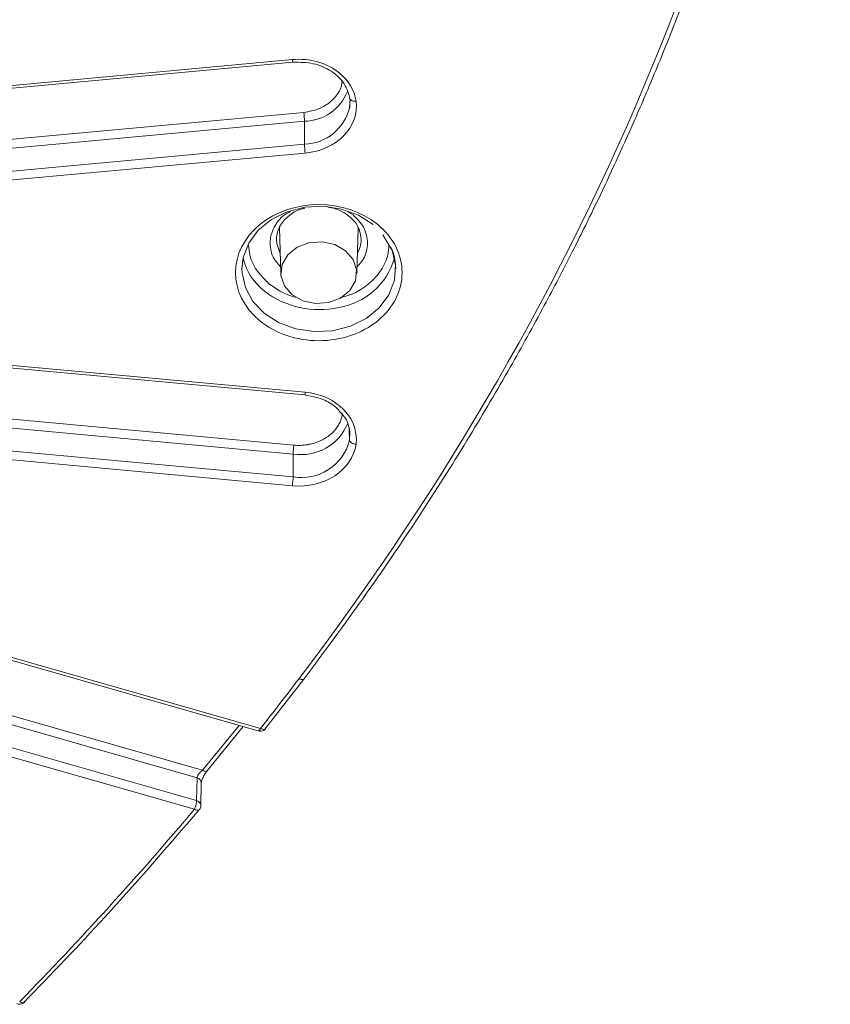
# Model space of a CAD drawing. Header units: millimetres. Extents: x 0 to 420, y 0 to 297.
# Tile 25 of 41: x 340 to 356, y 130 to 149. Entities that reach past the tile are written whole.
import ezdxf

# ---------------------------------------------------------------- set-up
doc = ezdxf.new("R2010")
doc.units = ezdxf.units.MM

msp = doc.modelspace()

# ---------------------------------------------------------------- linework, layer by layer
at = {"color": 7, "linetype": 'Continuous', "lineweight": 15}
for p, q in [((331.92515689, 147.29503289), (345.42341743, 148.53689743)), ((345.41196402, 148.58921049), (331.93395768, 147.34921079)), ((345.42341743, 148.53689743), (345.42292483, 148.53707436)), ((346.54064345, 147.81228068), (346.52827335, 147.65114671)), ((333.11699074, 146.40626386), (345.6339383, 147.55784809)), ((333.2196631, 146.24211549), (345.64793632, 147.3855413)), ((345.64940883, 146.93937274), (345.64793632, 147.3855413)), ((345.64940883, 146.93937274), (333.22524755, 145.79632334)), ((333.23924031, 145.6240101), (345.66340158, 146.7670595)), ((345.16040265, 145.31381676), (345.1874741, 144.41885951)), ((346.66719727, 144.41885951), (346.69418706, 145.31112855)), ((346.6938973, 145.30163411), (346.70225818, 145.31434601)), ((347.17611519, 145.17079421), (347.33139472, 144.91201618)), ((333.19723044, 143.19404243), (345.65194818, 142.04818393)), ((345.66340158, 142.100497), (333.23923767, 143.24354425)), ((331.95613219, 142.1362102), (345.42743718, 140.89682566)), ((332.09682891, 142.29686333), (345.44142467, 141.06913245)), ((345.65194818, 142.04818393), (345.65241179, 142.04833286)), ((345.42596204, 140.45065495), (331.94794516, 141.69065895)), ((331.93395768, 141.51835001), (345.41196402, 140.27834601)), ((345.42596204, 140.45065495), (345.42743718, 140.89682566)), ((330.32280747, 139.61885984), (344.76514687, 135.49239611)), ((344.78875438, 135.54349199), (330.35715188, 139.66689282)), ((343.65660573, 134.72918047), (329.10605166, 138.88656789)), ((343.55148095, 134.58020249), (328.98485313, 138.74217996)), ((343.54374701, 134.13553742), (328.97626571, 138.29775579)), ((328.93498287, 138.13052731), (343.50246944, 133.96830463)), ((344.87763154, 135.53035518), (345.63263438, 136.50346513)), ((343.74361263, 134.7139982), (344.4523435, 135.5817693)), ((343.55148095, 134.58020249), (343.54374701, 134.13553742)), ((343.62737689, 134.03606186), (343.63511611, 134.48073124))]:
    msp.add_line(p, q, dxfattribs=at)
at = {"color": 8, "linetype": 'Continuous', "lineweight": 15}
for p, q in [((346.59908269, 145.55957813), (346.49393684, 145.61792812)), ((345.15129103, 145.28759255), (345.15747608, 145.27404179)), ((346.69279094, 145.26490471), (346.70857494, 145.2997065)), ((346.52920849, 141.16906018), (346.52307085, 141.37404561)), ((344.37163228, 135.60483041), (343.65660573, 134.72918047))]:
    msp.add_line(p, q, dxfattribs=at)
at = {"color": 7, "linetype": 'Continuous', "lineweight": 15, "flags": 128}
for points in [[(346.53519334, 147.76911358), (346.53196384, 147.68051744), (346.52987757, 147.66265625)], [(344.42733725, 144.5065728), (344.45190623, 144.72671669), (344.55948606, 145.00861546), (344.74656011, 145.26130052), (345.00225977, 145.47008973), (345.31171774, 145.62284333), (345.65695311, 145.71068665), (346.01790663, 145.72851557), (346.37358915, 145.67528906), (346.70334346, 145.55410872), (346.98799274, 145.37201236)], [(346.4506573, 144.861096), (346.24011008, 144.9814719), (345.9918388, 145.03579108), (345.73578616, 145.01749971), (345.50283526, 144.92880032), (345.32108751, 144.78039587), (345.21246455, 144.59018625), (345.1900635, 144.38110882), (345.25658703, 144.17838519), (345.4040088, 144.00646479), (345.61455865, 143.88608675), (345.8628352, 143.83176327), (346.11888784, 143.85005464), (346.35183347, 143.93874972), (346.53358122, 144.08715418), (346.64220945, 144.27736809), (346.6646105, 144.48644552), (346.5980817, 144.68917346), (346.4506573, 144.861096)], [(343.75542429, 134.72538437), (343.75196824, 134.72054376), (343.74242725, 134.7133897), (343.72959354, 134.70961232), (343.71395706, 134.70936212), (343.69610787, 134.7126498), (343.67674139, 134.71933981), (343.65660573, 134.72918047)]]:
    msp.add_lwpolyline(points, dxfattribs=at)
at = {"color": 8, "linetype": 'Continuous', "lineweight": 15, "flags": 128}
for points in [[(345.17577835, 144.80537211), (345.10867003, 144.99990076), (345.10236381, 145.08901312)], [(347.33511418, 144.92876923), (347.35941711, 144.8703203), (347.42460248, 144.579891), (347.40276514, 144.28515988), (347.29518531, 144.00326111), (347.10811125, 143.75057605), (346.85241159, 143.54178684), (346.54295363, 143.38903324), (346.19771825, 143.30118992), (345.83676737, 143.28335884), (345.48108485, 143.33658535), (345.15132791, 143.45776784), (344.86667336, 143.63986851), (344.64366385, 143.87229626), (344.49525689, 144.14155412), (344.43007152, 144.43198341), (344.42733725, 144.5065728)], [(346.51526842, 141.42358212), (346.53196384, 141.32884297), (346.52922429, 141.16914192)]]:
    msp.add_lwpolyline(points, dxfattribs=at)
at = {"color": 8, "linetype": 'Continuous', "lineweight": 15}
for centre, radius, start, end in [((345.60042028, 148.60161026), 0.18886376, 183.764440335, 199.980856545), ((345.62874847, 148.30746413), 0.92212248, 271.192317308, 338.211327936), ((345.62059828, 147.87199307), 0.93306523, 271.769420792, 347.035112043), ((346.18008334, 145.08586136), 0.57225663, 330.650321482, 359.736256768), ((345.92819363, 145.45495017), 1.74271832, 232.47427853, 282.835913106), ((345.47656888, 142.11261866), 0.18722551, 339.91826885, 356.287864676), ((345.58246572, 141.86554636), 0.98104722, 260.907807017, 338.001682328), ((345.59877221, 136.59577104), 0.09831437, 235.079220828, 290.156661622), ((343.53078231, 134.47790412), 0.1043714, 1.537987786, 78.561426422)]:
    msp.add_arc(centre, radius, start, end, dxfattribs=at)
at = {"color": 7, "linetype": 'Continuous', "lineweight": 15}
for centre, radius, start, end in [((344.10819429, 147.34717627), 1.54021992, 1.427316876, 7.861581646), ((347.19053138, 146.97779534), 1.54160144, 181.428177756, 187.856893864), ((345.58003448, 144.98718841), 1.15970942, 193.197142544, 232.039318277), ((346.11034033, 145.08263973), 1.34260305, 278.783408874, 344.437077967), ((345.5890854, 141.40647222), 0.96963699, 260.314996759, 345.827248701), ((346.9683886, 140.85845575), 1.54142906, 172.144441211, 178.573621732), ((343.88909066, 140.48878415), 1.53734429, 352.132412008, 358.578804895)]:
    msp.add_arc(centre, radius, start, end, dxfattribs=at)
for points in [[(355.79355849, 161.3317333), (354.76729996, 152.52473602), (351.25856792, 144.03052649), (345.54249271, 136.51516149)], [(346.33160829, 148.32645257), (346.09001573, 148.52372276), (345.75148078, 148.62044896), (345.4119656, 148.58921287)], [(346.65340519, 147.78082519), (346.62492729, 147.98720455), (346.51145924, 148.17959693), (346.33160829, 148.32645257)], [(345.66340135, 146.76705797), (346.279188, 146.8237116), (346.72279888, 147.27792912), (346.65341639, 147.78074405)], [(346.33161949, 141.8377375), (346.15176854, 141.98459314), (345.91614972, 142.07724443), (345.66340135, 142.1004978)], [(346.65341639, 141.08681171), (346.69167056, 141.36403971), (346.57321205, 141.64046731), (346.33161949, 141.8377375)], [(345.4119656, 140.2783429), (346.02775225, 140.22168926), (346.5840227, 140.58391564), (346.65340519, 141.08673057)], [(345.54249271, 136.51516149), (345.29040965, 136.18372844), (345.0479947, 135.87122374), (344.7887536, 135.54349282)], [(343.50246885, 133.96830735), (342.41904098, 132.68259855), (341.28593399, 131.43653094), (340.09198612, 130.21783003)], [(340.09198612, 130.21783003), (340.14585893, 130.18264049), (340.18959682, 130.18640529), (340.18959682, 130.22623201)]]:
    msp.add_open_spline(points, degree=3, dxfattribs=at)
for points, knots in [([(345.63263438, 136.50346513), (346.05157546, 137.06647349), (346.85473098, 138.14582165), (347.92651199, 139.73342821), (348.85179257, 141.198847), (349.63977815, 142.53713014), (350.30195948, 143.73540301), (350.85180621, 144.79009331), (351.30138743, 145.69858779), (351.68292742, 146.50577939), (352.04918248, 147.31430544), (352.44273858, 148.22585148), (352.88084543, 149.3031881), (353.35044114, 150.54533924), (353.83818741, 151.95496319), (354.32547151, 153.52376052), (354.79658613, 155.25169056), (355.23219349, 157.13837281), (355.62337544, 159.19300107), (355.81022526, 160.62379356), (355.90709038, 161.365533)], [0, 0, 0, 0, 0.0746548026, 0.1431213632, 0.2053989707, 0.2614880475, 0.3113876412, 0.3543718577, 0.391385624, 0.42242859, 0.4524228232, 0.4890776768, 0.5319567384, 0.5810595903, 0.6363864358, 0.6979373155, 0.7644474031, 0.8369612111, 0.9154787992, 1, 1, 1, 1]), ([(345.42271937, 148.53725309), (345.55780096, 148.53689335), (345.82732941, 148.53617555), (346.18637168, 148.37641242), (346.45413938, 148.1274818), (346.51183697, 147.91726599), (346.54063028, 147.81236026)], [0, 0, 0, 0, 0.2516615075, 0.50214051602, 0.75154908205, 1, 1, 1, 1]), ([(346.52920849, 147.84030022), (346.52982498, 147.83058156), (346.53046252, 147.8205309), (346.53988951, 147.81353335), (346.54020091, 147.8133022)], [0, 0, 0, 0, 0.9669676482, 1, 1, 1, 1]), ([(347.07638384, 145.37202289), (346.44220671, 145.8898544), (345.41246393, 145.8898544), (344.14410968, 144.85419139), (344.14410968, 144.01336438), (344.7782868, 143.49553287)], [0, 0, 0, 0, 0.5, 0.5, 1, 1, 1, 1]), ([(345.10233747, 145.08322716), (345.10631376, 145.13183486), (345.11394896, 145.22517054), (345.18820762, 145.39279334), (345.33858971, 145.55450149), (345.52222132, 145.66467171), (345.63317661, 145.68655377), (345.65781976, 145.69141377)], [0, 0, 0, 0, 0.19131689, 0.3673634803, 0.6726531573, 0.9272963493, 1, 1, 1, 1]), ([(346.07788686, 145.72193533), (346.16752645, 145.70169916), (346.31638178, 145.66809502), (346.49201922, 145.56585214), (346.56653942, 145.48972429), (346.60441954, 145.45102696)], [0, 0, 0, 0, 0.42670250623, 0.70858131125, 1, 1, 1, 1]), ([(346.60441954, 145.45102696), (346.60855921, 145.44725442), (346.66277683, 145.39784524), (346.72808519, 145.272245), (346.74397847, 145.14835747), (346.7523339, 145.08322716)], [0, 0, 0, 0, 0.037726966, 0.4941126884, 1, 1, 1, 1]), ([(344.7782868, 143.49553287), (345.08302479, 143.24670187), (345.49637072, 143.10689906), (346.35829992, 143.10689906), (346.77164585, 143.24670187), (347.38112183, 143.74436388), (347.55233532, 144.0818777), (347.55233532, 144.78567807), (347.38112183, 145.12319189), (347.07638384, 145.37202289)], [0, 0, 0, 0, 0.25, 0.25, 0.5, 0.5, 0.75, 0.75, 1, 1, 1, 1]), ([(347.33139472, 144.91201618), (347.34007327, 144.89812924), (347.41791054, 144.77357825), (347.42290191, 144.63185763), (347.42733675, 144.50593828)], [0, 0, 0, 0, 0.1114959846, 1, 1, 1, 1]), ([(345.6526436, 142.04853745), (345.76122573, 142.02923107), (345.97727282, 141.99081695), (346.23536873, 141.85006102), (346.33970332, 141.72192353), (346.38493455, 141.66637324)], [0, 0, 0, 0, 0.3640165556, 0.7242878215, 1, 1, 1, 1]), ([(345.44142675, 141.06913552), (345.46305731, 141.0675231), (345.50614007, 141.06431157), (345.57095076, 141.06452692), (345.63536892, 141.06848929), (345.69944493, 141.0765533), (345.79853918, 141.09529781), (345.92909199, 141.13586224), (346.07721865, 141.21410981), (346.20367835, 141.31465659), (346.28922764, 141.41932548), (346.34325322, 141.51636148), (346.37604986, 141.60073328), (346.38662173, 141.65887774), (346.39193031, 141.68807451)], [0, 0, 0, 0, 0.04828208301, 0.0961660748, 0.1439270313, 0.19184212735, 0.24018588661, 0.37001786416, 0.50004841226, 0.62988047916, 0.75991111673, 0.84011184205, 0.91971343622, 1, 1, 1, 1]), ([(346.38493455, 141.66637324), (346.40015998, 141.65084513), (346.48157264, 141.56781397), (346.50575521, 141.46194957), (346.52541527, 141.37588346)], [0, 0, 0, 0, 0.18701546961, 1, 1, 1, 1]), ([(346.52922128, 141.1691395), (346.52978965, 141.15017048), (346.54312505, 141.1309118), (346.58958219, 141.10011579), (346.62084918, 141.08980796), (346.65341639, 141.08681171)], [0, 0, 0, 0, 0.5, 0.5, 1, 1, 1, 1]), ([(344.75417816, 135.49594725), (344.75484531, 135.49561712), (344.77013054, 135.48805347), (344.80385234, 135.48966281), (344.84423837, 135.50128857), (344.87056772, 135.51967502), (344.88189848, 135.53244574), (344.88557622, 135.53659086)], [0, 0, 0, 0, 0.0153583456, 0.3518782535, 0.6475283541, 0.8855944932, 1, 1, 1, 1]), ([(344.87598782, 135.53197899), (344.8795628, 135.53335371), (344.89146072, 135.53792893), (344.89281242, 135.55107708), (344.89375798, 135.5602746)], [0, 0, 0, 0, 0.3004711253, 1, 1, 1, 1]), ([(343.65660639, 134.72918458), (343.63004142, 134.70934515), (343.60321012, 134.68208272), (343.56414234, 134.62728415), (343.55196934, 134.5996258), (343.55148251, 134.58019964)], [0, 0, 0, 0, 0.5, 0.5, 1, 1, 1, 1]), ([(343.63511084, 134.4806495), (343.63701217, 134.49573368), (343.64088321, 134.52644462), (343.66729513, 134.59105143), (343.70584655, 134.66055127), (343.73678957, 134.70074658), (343.75252142, 134.72118243)], [0, 0, 0, 0, 0.2363906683, 0.4812845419, 0.736277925, 1, 1, 1, 1]), ([(343.54374745, 134.13553416), (343.5435696, 134.13065272), (343.54320994, 134.12078137), (343.54083119, 134.10198393), (343.53700082, 134.0804253), (343.53051367, 134.05211886), (343.51979007, 134.01161886), (343.50884279, 133.98424531), (343.50246885, 133.96830735)], [0, 0, 0, 0, 0.1197174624, 0.2420953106, 0.3688317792, 0.501306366, 0.709640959, 1, 1, 1, 1]), ([(340.17328461, 130.1969537), (340.7078051, 130.75168863), (341.88911533, 131.97767354), (342.98772119, 133.25402344), (343.58922873, 133.95284921)], [0, 0, 0, 0, 0.4524810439, 1, 1, 1, 1]), ([(343.60544648, 133.98261129), (343.60544648, 133.96347356), (343.59459653, 133.95121415), (343.55597352, 133.94584928), (343.52977944, 133.95296315), (343.50246885, 133.96830735)], [0, 0, 0, 0, 0.5, 0.5, 1, 1, 1, 1]), ([(343.59929129, 133.96141211), (343.6077572, 133.97472709), (343.62056823, 133.99487596), (343.62749007, 134.02251063), (343.6264501, 134.03462102), (343.62610195, 134.0386752)], [0, 0, 0, 0, 0.5644822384, 0.8542019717, 1, 1, 1, 1]), ([(340.03593329, 130.18075029), (340.04358925, 130.17645665), (340.06557134, 130.16412858), (340.10686354, 130.16336529), (340.14752038, 130.17575443), (340.17380571, 130.19399708), (340.18513368, 130.20678258), (340.18881045, 130.21093243)], [0, 0, 0, 0, 0.15443083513, 0.44340825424, 0.69732713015, 0.90176002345, 1, 1, 1, 1])]:
    msp.add_open_spline(points, degree=3, knots=knots, dxfattribs=at)
at = {"color": 8, "linetype": 'Continuous', "lineweight": 15}
for points, knots in [([(345.6339383, 147.55784809), (345.74009456, 147.57709796), (345.90396455, 147.60681337), (346.0908926, 147.71199003), (346.21492172, 147.81451894), (346.30792395, 147.93600799), (346.3726041, 148.05345166), (346.3749961, 148.13220452), (346.3759283, 148.16289586)], [0, 0, 0, 0, 0.2837654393, 0.4380395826, 0.5925475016, 0.7468224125, 0.9013323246, 1, 1, 1, 1]), ([(346.54020091, 147.8133022), (346.54796689, 147.80617861), (346.56377472, 147.79167836), (346.60538135, 147.77964933), (346.63739799, 147.78043242), (346.65340471, 147.78082392)], [0, 0, 0, 0, 0.3256436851, 0.6628556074, 1, 1, 1, 1]), ([(345.37361829, 145.62507991), (345.33279173, 145.60467395), (345.19012869, 145.53336799), (345.06738881, 145.3617391), (344.99003692, 145.17000196), (344.97065484, 145.01086684), (344.99133752, 144.85328451), (345.04833546, 144.68943961), (345.13610631, 144.59834136), (345.1835281, 144.54912181)], [0, 0, 0, 0, 0.0950634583, 0.3321867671, 0.4611154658, 0.5902250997, 0.7191512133, 0.8482599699, 1, 1, 1, 1]), ([(346.67114327, 144.54912181), (346.71857128, 144.59834639), (346.80629737, 144.68939555), (346.86326457, 144.85315929), (346.8842011, 145.01091263), (346.86391541, 145.16920876), (346.79109726, 145.3653115), (346.67454592, 145.48322982), (346.59908269, 145.55957813)], [0, 0, 0, 0, 0.1676796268, 0.31015169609, 0.45282119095, 0.59528962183, 0.73796309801, 1, 1, 1, 1]), ([(344.95506057, 144.21716697), (344.84664637, 144.32769518), (344.6792731, 144.49833213), (344.57398094, 144.76607332), (344.56317457, 144.90220067), (344.55841921, 144.96210373)], [0, 0, 0, 0, 0.5073007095, 0.7831868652, 1, 1, 1, 1]), ([(347.29712933, 144.96911786), (347.29239413, 144.90683541), (347.28184861, 144.76812935), (347.17242451, 144.50055023), (346.92261125, 144.20125942), (346.59613454, 144.0069462), (346.38734694, 143.95739344), (346.34371494, 143.947038)], [0, 0, 0, 0, 0.136408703, 0.3037888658, 0.6112796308, 0.9187660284, 1, 1, 1, 1]), ([(345.50637823, 143.94823821), (345.4640978, 143.95810958), (345.25591519, 144.00671474), (345.08848604, 144.1238339), (344.95506057, 144.21716697)], [0, 0, 0, 0, 0.2030929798, 1, 1, 1, 1]), ([(344.75504743, 135.4977152), (344.75651286, 135.49690111), (344.76074438, 135.49455037), (344.77286556, 135.50977399), (344.78345807, 135.53225259), (344.78875438, 135.54349199)], [0, 0, 0, 0, 0.2094168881, 0.6047048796, 1, 1, 1, 1]), ([(344.78875438, 135.54349199), (344.80237627, 135.53744218), (344.82961972, 135.5253427), (344.86111773, 135.52237099), (344.87202562, 135.5294189), (344.87598782, 135.53197899)], [0, 0, 0, 0, 0.3890421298, 0.7780746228, 1, 1, 1, 1]), ([(343.54374701, 134.13553742), (343.5517442, 134.13278099), (343.56726487, 134.1274314), (343.59252094, 134.11178391), (343.61431098, 134.08859418), (343.6265857, 134.06138255), (343.62663607, 134.0449269), (343.62665513, 134.03870317)], [0, 0, 0, 0, 0.1670962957, 0.3242948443, 0.6076534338, 0.8516094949, 1, 1, 1, 1])]:
    msp.add_open_spline(points, degree=3, knots=knots, dxfattribs=at)

doc.saveas('drawing.dxf')
